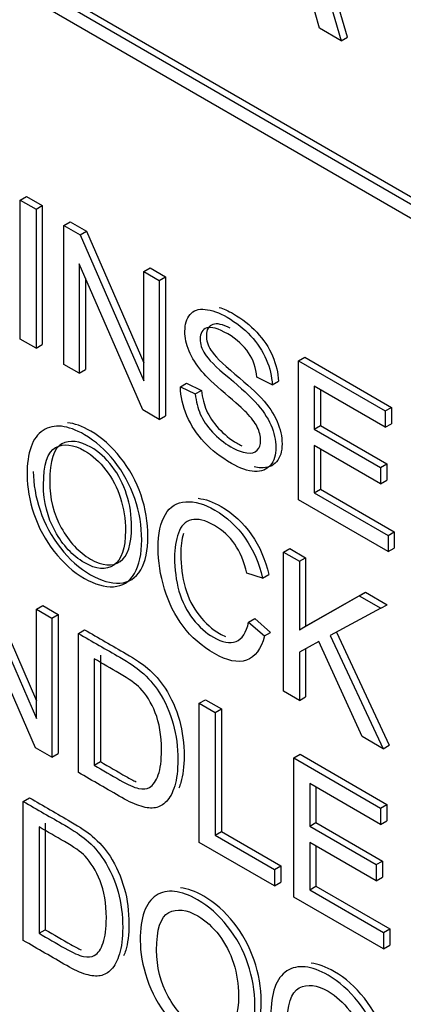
# Model space of a CAD drawing. Header units: inches. Extents: x 1 to 240, y -1 to 159.
# Tile 103 of 108: x 226.328 to 226.546, y 127.815 to 128.374. Entities that reach past the tile are written whole.
import ezdxf

# ---------------------------------------------------------------- set-up
doc = ezdxf.new("R2010")
doc.units = ezdxf.units.IN
doc.header["$MEASUREMENT"] = 0
doc.layers.add('Default', color=7, linetype='Continuous')
doc.layers.add('LAB20180', color=7, linetype='Continuous')

# ---------------------------------------------------------------- blocks, each defined once
blk = doc.blocks.new('SE1')
at = {"layer": 'LAB20180', "color": 7, "linetype": 'Continuous'}
for p, q in [((225.56847, 128.83648), (226.89429, 128.07101)), ((225.572, 128.83852), (226.89783, 128.07305)), ((226.89429, 128.06285), (225.56847, 128.82831)), ((226.51424, 128.36428), (226.48089, 128.47842)), ((226.47735, 128.47638), (226.5107, 128.36223)), ((226.49829, 128.3694), (226.48889, 128.40355)), ((226.5107, 128.36223), (226.49829, 128.3694)), ((226.5107, 128.36223), (226.51424, 128.36428)), ((226.32816, 128.2718), (226.33169, 128.27384)), ((226.32816, 128.19283), (226.32816, 128.2718)), ((226.32816, 128.2718), (226.33717, 128.2666)), ((226.33169, 128.27384), (226.34071, 128.26864)), ((226.33717, 128.2666), (226.34071, 128.26864)), ((226.33717, 128.2666), (226.33717, 128.18763)), ((226.34071, 128.26864), (226.34071, 128.18967)), ((226.35306, 128.25742), (226.3566, 128.25946)), ((226.3566, 128.25946), (226.36589, 128.2541)), ((226.35306, 128.17845), (226.35306, 128.25742)), ((226.35306, 128.25742), (226.36235, 128.25206)), ((226.36235, 128.25206), (226.36589, 128.2541)), ((226.36589, 128.2541), (226.3985, 128.17925)), ((226.36235, 128.25206), (226.3985, 128.16909)), ((226.39791, 128.15256), (226.36171, 128.23555)), ((226.36171, 128.23555), (226.36171, 128.17346)), ((226.3985, 128.23119), (226.40204, 128.23323)), ((226.3985, 128.16909), (226.3985, 128.23119)), ((226.3985, 128.23119), (226.4072, 128.22617)), ((226.40204, 128.23323), (226.41074, 128.22821)), ((226.36525, 128.22744), (226.36525, 128.1755)), ((226.4072, 128.22617), (226.41074, 128.22821)), ((226.4072, 128.22617), (226.4072, 128.1472)), ((226.41074, 128.22821), (226.41074, 128.14924)), ((226.33717, 128.18763), (226.32816, 128.19283)), ((226.33717, 128.18763), (226.34071, 128.18967)), ((226.48638, 128.18045), (226.48991, 128.18249)), ((226.48638, 128.10148), (226.48638, 128.18045)), ((226.48638, 128.18045), (226.53569, 128.15198)), ((226.48991, 128.18249), (226.53923, 128.15402)), ((226.36171, 128.17346), (226.35306, 128.17845)), ((226.36171, 128.17346), (226.36525, 128.1755)), ((226.47144, 128.16683), (226.46275, 128.17112)), ((226.41922, 128.16565), (226.42276, 128.16769)), ((226.41922, 128.16565), (226.42773, 128.16163)), ((226.42276, 128.16769), (226.43127, 128.16367)), ((226.42773, 128.16163), (226.43127, 128.16367)), ((226.47144, 128.16683), (226.47498, 128.16888)), ((226.53569, 128.14273), (226.49535, 128.16602)), ((226.49535, 128.16602), (226.49535, 128.14173)), ((226.49888, 128.16398), (226.49888, 128.14377)), ((226.4072, 128.1472), (226.39791, 128.15256)), ((226.53569, 128.15198), (226.53923, 128.15402)), ((226.53923, 128.15402), (226.53923, 128.14477)), ((226.4072, 128.1472), (226.41074, 128.14924)), ((226.53569, 128.15198), (226.53569, 128.14273)), ((226.49535, 128.14173), (226.49888, 128.14377)), ((226.49535, 128.14173), (226.53309, 128.11994)), ((226.49888, 128.14377), (226.53663, 128.12198)), ((226.53569, 128.14273), (226.53923, 128.14477)), ((226.53309, 128.11063), (226.49535, 128.13242)), ((226.49535, 128.13242), (226.49535, 128.10556)), ((226.49888, 128.13038), (226.49888, 128.1076)), ((226.53309, 128.11994), (226.53663, 128.12198)), ((226.53309, 128.11994), (226.53309, 128.11063)), ((226.53663, 128.12198), (226.53663, 128.11267)), ((226.49535, 128.10556), (226.49888, 128.1076)), ((226.49888, 128.1076), (226.54082, 128.08339)), ((226.53309, 128.11063), (226.53663, 128.11267)), ((226.49535, 128.10556), (226.53728, 128.08135)), ((226.53728, 128.07209), (226.48638, 128.10148)), ((226.53728, 128.08135), (226.54082, 128.08339)), ((226.53728, 128.08135), (226.53728, 128.07209)), ((226.54082, 128.08339), (226.54082, 128.07413)), ((226.47791, 128.07183), (226.48145, 128.07387)), ((226.48145, 128.07387), (226.49046, 128.06867)), ((226.53728, 128.07209), (226.54082, 128.07413)), ((226.47791, 127.99281), (226.47791, 128.07183)), ((226.47791, 128.07183), (226.48693, 128.06663)), ((226.48693, 128.06663), (226.49046, 128.06867)), ((226.49046, 128.06867), (226.49046, 128.02976)), ((226.48693, 128.06663), (226.48693, 128.02772)), ((226.30129, 128.0603), (226.33749, 127.97725)), ((226.30483, 128.06234), (226.33749, 127.9874)), ((226.46589, 128.05711), (226.45706, 128.05979)), ((226.46589, 128.05711), (226.46943, 128.05915)), ((226.48693, 128.02772), (226.52089, 128.04702)), ((226.49046, 128.02976), (226.52443, 128.04906)), ((226.52089, 128.04702), (226.52443, 128.04906)), ((226.52089, 128.04702), (226.53319, 128.03992)), ((226.52443, 128.04906), (226.53672, 128.04196)), ((226.33685, 127.96074), (226.3007, 128.04376)), ((226.33749, 128.0394), (226.34103, 128.04144)), ((226.34103, 128.04144), (226.34968, 128.03644)), ((226.53319, 128.03992), (226.53672, 128.04196)), ((226.33749, 127.97725), (226.33749, 128.0394)), ((226.33749, 128.0394), (226.34614, 128.0344)), ((226.34614, 128.0344), (226.34968, 128.03644)), ((226.34968, 128.03644), (226.34968, 127.95742)), ((226.53319, 128.03992), (226.50446, 128.02449)), ((226.34614, 128.0344), (226.34614, 127.95538)), ((226.45801, 128.03201), (226.46155, 128.03405)), ((226.45801, 128.03201), (226.46698, 128.0242)), ((226.46155, 128.03405), (226.47052, 128.02624)), ((226.48693, 128.02772), (226.49046, 128.02976)), ((226.36126, 128.02567), (226.36479, 128.02772)), ((226.36126, 127.94665), (226.36126, 128.02567)), ((226.46698, 128.0242), (226.47052, 128.02624)), ((226.50446, 128.02449), (226.53446, 127.96016)), ((226.50804, 128.02642), (226.538, 127.9622)), ((226.49804, 128.02104), (226.48693, 128.01505)), ((226.52249, 127.96708), (226.49804, 128.02104)), ((226.37376, 128.01328), (226.37376, 127.95282)), ((226.48693, 128.01505), (226.48693, 127.98761)), ((226.49046, 128.01696), (226.49046, 127.98965)), ((226.37023, 128.01124), (226.37023, 127.95078)), ((226.48693, 127.98761), (226.47791, 127.99281)), ((226.43001, 127.98598), (226.43355, 127.98802)), ((226.43001, 127.90696), (226.43001, 127.98598)), ((226.43001, 127.98598), (226.43898, 127.9808)), ((226.43355, 127.98802), (226.44252, 127.98284)), ((226.48693, 127.98761), (226.49046, 127.98965)), ((226.43898, 127.9808), (226.44252, 127.98284)), ((226.43898, 127.9808), (226.43898, 127.91109)), ((226.44252, 127.98284), (226.44252, 127.91313)), ((226.53446, 127.96016), (226.52249, 127.96708)), ((226.53446, 127.96016), (226.538, 127.9622)), ((226.34614, 127.95538), (226.33685, 127.96074)), ((226.34614, 127.95538), (226.34968, 127.95742)), ((226.48378, 127.95493), (226.48732, 127.95698)), ((226.48732, 127.95698), (226.53663, 127.92851)), ((226.37023, 127.95078), (226.37376, 127.95282)), ((226.48378, 127.87591), (226.48378, 127.95493)), ((226.48378, 127.95493), (226.53309, 127.92646)), ((226.53309, 127.91721), (226.4928, 127.94048)), ((226.4928, 127.94048), (226.4928, 127.91613)), ((226.49633, 127.93843), (226.49633, 127.91817)), ((226.32993, 127.93025), (226.33347, 127.93229)), ((226.32993, 127.85123), (226.32993, 127.93025)), ((226.53309, 127.92646), (226.53663, 127.92851)), ((226.53663, 127.92851), (226.53663, 127.91925)), ((226.53309, 127.92646), (226.53309, 127.91721)), ((226.34244, 127.91781), (226.34244, 127.85735)), ((226.4928, 127.91613), (226.49633, 127.91817)), ((226.49633, 127.91817), (226.53408, 127.89638)), ((226.53309, 127.91721), (226.53663, 127.91925)), ((226.3389, 127.91577), (226.3389, 127.85531)), ((226.43898, 127.91109), (226.44252, 127.91313)), ((226.44252, 127.91313), (226.47626, 127.89365)), ((226.4928, 127.91613), (226.53054, 127.89434)), ((226.47272, 127.8823), (226.43001, 127.90696)), ((226.43898, 127.91109), (226.47272, 127.89161)), ((226.53054, 127.88509), (226.4928, 127.90688)), ((226.4928, 127.90688), (226.4928, 127.88001)), ((226.49633, 127.90484), (226.49633, 127.88206)), ((226.53054, 127.89434), (226.53408, 127.89638)), ((226.53408, 127.89638), (226.53408, 127.88713)), ((226.47272, 127.89161), (226.47626, 127.89365)), ((226.47272, 127.89161), (226.47272, 127.8823)), ((226.47626, 127.89365), (226.47626, 127.88434)), ((226.53054, 127.89434), (226.53054, 127.88509)), ((226.47272, 127.8823), (226.47626, 127.88434)), ((226.53054, 127.88509), (226.53408, 127.88713)), ((226.4928, 127.88001), (226.49633, 127.88206)), ((226.4928, 127.88001), (226.53473, 127.8558)), ((226.49633, 127.88206), (226.53827, 127.85784)), ((226.53473, 127.8465), (226.48378, 127.87591)), ((226.3389, 127.85531), (226.34244, 127.85735)), ((226.53473, 127.8558), (226.53827, 127.85784)), ((226.53473, 127.8558), (226.53473, 127.8465)), ((226.53827, 127.85784), (226.53827, 127.84854)), ((226.53473, 127.8465), (226.53827, 127.84854))]:
    blk.add_line(p, q, dxfattribs=at)
for points, knots in [([(226.42773, 128.16163), (226.42814, 128.1574), (226.4291, 128.15358), (226.43056, 128.15022), (226.43204, 128.14681), (226.43434, 128.14341), (226.44053, 128.13668), (226.44403, 128.13387), (226.45132, 128.12966), (226.45437, 128.12848), (226.45965, 128.12785), (226.46161, 128.12835), (226.46293, 128.12969), (226.46421, 128.13099), (226.46484, 128.1329), (226.46484, 128.13779), (226.46421, 128.14031), (226.46166, 128.14546), (226.45961, 128.14817), (226.45674, 128.15109), (226.45491, 128.15295), (226.45086, 128.15658), (226.44463, 128.16192), (226.43835, 128.16729), (226.43397, 128.17149), (226.43147, 128.17446), (226.42819, 128.17835), (226.42578, 128.18216), (226.42259, 128.18989), (226.42182, 128.19359), (226.42182, 128.20122), (226.42277, 128.2044), (226.42669, 128.20908), (226.42951, 128.21008), (226.43329, 128.20968), (226.43705, 128.20929), (226.44121, 128.20784), (226.45086, 128.20227), (226.45533, 128.19875), (226.45915, 128.19465), (226.46301, 128.1905), (226.46603, 128.18605), (226.46808, 128.18119), (226.47014, 128.17629), (226.47126, 128.17157), (226.47144, 128.16683)], [0, 0, 0, 0, 0.049737, 0.049737, 0.049737, 0.102953, 0.102953, 0.156169, 0.156169, 0.203125, 0.203125, 0.250081, 0.250081, 0.250081, 0.285882, 0.285882, 0.322462, 0.322462, 0.359041, 0.359041, 0.359041, 0.428406, 0.428406, 0.428406, 0.504956, 0.504956, 0.504956, 0.558461, 0.558461, 0.611967, 0.611967, 0.669295, 0.669295, 0.726622, 0.726622, 0.726622, 0.796276, 0.796276, 0.872827, 0.872827, 0.872827, 0.93708, 0.93708, 0.93708, 1, 1, 1, 1]), ([(226.44123, 128.21083), (226.44377, 128.21008), (226.44647, 128.20889), (226.4544, 128.20431), (226.45886, 128.20079), (226.46269, 128.19669), (226.46655, 128.19255), (226.46956, 128.18809), (226.47161, 128.18323), (226.47367, 128.17833), (226.4748, 128.17361), (226.47498, 128.16888)], [0.7527449, 0.7527449, 0.7527449, 0.7527449, 0.7962764, 0.7962764, 0.8728269, 0.8728269, 0.8728269, 0.9370802, 0.9370802, 0.9370802, 1, 1, 1, 1]), ([(226.46275, 128.17112), (226.46229, 128.17632), (226.4607, 128.18098), (226.45533, 128.18913), (226.45137, 128.19267), (226.44613, 128.19575), (226.44071, 128.19893), (226.4367, 128.19998), (226.4342, 128.19912), (226.43172, 128.19826), (226.43047, 128.19617), (226.43047, 128.19007), (226.43133, 128.18726), (226.43311, 128.18439), (226.43486, 128.18157), (226.43939, 128.17703), (226.44672, 128.17091), (226.45406, 128.16478), (226.45911, 128.16013), (226.46184, 128.15713), (226.46585, 128.15273), (226.46876, 128.14835), (226.47067, 128.14404), (226.4726, 128.13968), (226.47349, 128.13542), (226.47349, 128.12696), (226.47249, 128.12359), (226.4704, 128.12112), (226.46828, 128.11862), (226.46534, 128.11747), (226.46143, 128.11762), (226.45757, 128.11778), (226.45319, 128.11933), (226.44212, 128.12572), (226.43698, 128.12969), (226.43279, 128.13421), (226.42862, 128.13871), (226.42532, 128.14373), (226.42295, 128.1493), (226.42061, 128.15482), (226.41936, 128.16026), (226.41922, 128.16565)], [0, 0, 0, 0, 0.065172, 0.065172, 0.130344, 0.130344, 0.130344, 0.19945, 0.19945, 0.19945, 0.244407, 0.244407, 0.283562, 0.283562, 0.283562, 0.363795, 0.363795, 0.363795, 0.450609, 0.450609, 0.450609, 0.513215, 0.513215, 0.513215, 0.571162, 0.571162, 0.629832, 0.629832, 0.629832, 0.695162, 0.695162, 0.695162, 0.766368, 0.766368, 0.856873, 0.856873, 0.856873, 0.928294, 0.928294, 0.928294, 1, 1, 1, 1]), ([(226.44759, 128.19894), (226.44322, 128.20122), (226.43991, 128.20191), (226.43774, 128.20116), (226.43526, 128.2003), (226.434, 128.19821), (226.434, 128.19211), (226.43487, 128.1893), (226.43664, 128.18644), (226.43839, 128.18361), (226.44293, 128.17907), (226.45026, 128.17295), (226.4576, 128.16682), (226.46264, 128.16217), (226.46537, 128.15918), (226.46939, 128.15477), (226.47229, 128.15039), (226.47421, 128.14608), (226.47614, 128.14172), (226.47703, 128.13746), (226.47703, 128.129), (226.47603, 128.12563), (226.47393, 128.12316), (226.47182, 128.12067), (226.46888, 128.11951), (226.46496, 128.11966), (226.46375, 128.11971), (226.46249, 128.1199), (226.46117, 128.12022)], [0.139467, 0.139467, 0.139467, 0.139467, 0.1994501, 0.1994501, 0.1994501, 0.2444066, 0.2444066, 0.2835622, 0.2835622, 0.2835622, 0.3637955, 0.3637955, 0.3637955, 0.4506088, 0.4506088, 0.4506088, 0.5132155, 0.5132155, 0.5132155, 0.5711616, 0.5711616, 0.6298322, 0.6298322, 0.6298322, 0.6951621, 0.6951621, 0.6951621, 0.7175263, 0.7175263, 0.7175263, 0.7175263]), ([(226.43127, 128.16367), (226.43168, 128.15944), (226.43264, 128.15563), (226.43409, 128.15226), (226.43557, 128.14885), (226.43787, 128.14545), (226.44406, 128.13872), (226.44757, 128.13591), (226.45236, 128.13314), (226.45326, 128.13267), (226.45413, 128.13225)], [0, 0, 0, 0, 0.0497368, 0.0497368, 0.0497368, 0.1029531, 0.1029531, 0.1561695, 0.1561695, 0.1688707, 0.1688707, 0.1688707, 0.1688707]), ([(226.33207, 128.1155), (226.33207, 128.12854), (226.33512, 128.13703), (226.34118, 128.14094), (226.34726, 128.14487), (226.35511, 128.14405), (226.37105, 128.13484), (226.37669, 128.12985), (226.38175, 128.12341), (226.38678, 128.11699), (226.39067, 128.10995), (226.39331, 128.10222), (226.39597, 128.09444), (226.39727, 128.08663), (226.39727, 128.07075), (226.39591, 128.06439), (226.39313, 128.05969), (226.39034, 128.05497), (226.38639, 128.05249), (226.38125, 128.0522), (226.37614, 128.05191), (226.37059, 128.05351), (226.3583, 128.06061), (226.35256, 128.06566), (226.34746, 128.07223), (226.34242, 128.07873), (226.33858, 128.08582), (226.33339, 128.10122), (226.33207, 128.10856), (226.33207, 128.1155)], [0, 0, 0, 0, 0.133273, 0.133273, 0.133273, 0.256145, 0.256145, 0.337088, 0.337088, 0.337088, 0.417209, 0.417209, 0.417209, 0.504865, 0.504865, 0.59369, 0.59369, 0.59369, 0.674486, 0.674486, 0.674486, 0.7532, 0.7532, 0.837969, 0.837969, 0.837969, 0.918984, 0.918984, 1, 1, 1, 1]), ([(226.33561, 128.11754), (226.33561, 128.1106), (226.33693, 128.10326), (226.34212, 128.08786), (226.34595, 128.08077), (226.351, 128.07427), (226.3561, 128.0677), (226.36183, 128.06265), (226.37413, 128.05555), (226.37967, 128.05395), (226.38478, 128.05424), (226.38993, 128.05453), (226.39388, 128.05701), (226.39667, 128.06173), (226.39944, 128.06643), (226.40081, 128.0728), (226.40081, 128.08867), (226.39951, 128.09648), (226.39685, 128.10426), (226.39421, 128.11199), (226.39032, 128.11904), (226.38528, 128.12545), (226.38023, 128.13189), (226.37458, 128.13689), (226.36338, 128.14335), (226.35895, 128.14495), (226.35498, 128.14533)], [0, 0, 0, 0, 0.0810157, 0.0810157, 0.1620313, 0.1620313, 0.1620313, 0.2468, 0.2468, 0.3255138, 0.3255138, 0.3255138, 0.4063099, 0.4063099, 0.4063099, 0.4951349, 0.4951349, 0.582791, 0.582791, 0.582791, 0.6629116, 0.6629116, 0.6629116, 0.7438553, 0.7438553, 0.8062086, 0.8062086, 0.8062086, 0.8062086]), ([(226.34494, 128.11194), (226.34494, 128.12377), (226.34729, 128.13085), (226.35186, 128.13328), (226.35646, 128.13573), (226.36193, 128.1351), (226.37281, 128.12882), (226.37687, 128.12517), (226.38046, 128.12046), (226.3841, 128.11567), (226.38683, 128.11041), (226.39056, 128.09869), (226.39152, 128.09256), (226.39152, 128.076), (226.38931, 128.06947), (226.38492, 128.06646), (226.38055, 128.06346), (226.37495, 128.06396), (226.36152, 128.07172), (226.35598, 128.07767), (226.35154, 128.08568), (226.34713, 128.09364), (226.34494, 128.10242), (226.34494, 128.11194)], [0, 0, 0, 0, 0.145194, 0.145194, 0.145194, 0.256707, 0.256707, 0.335563, 0.335563, 0.335563, 0.420797, 0.420797, 0.506031, 0.506031, 0.640868, 0.640868, 0.640868, 0.756955, 0.756955, 0.870704, 0.870704, 0.870704, 1, 1, 1, 1]), ([(226.34141, 128.1099), (226.34141, 128.10038), (226.34359, 128.0916), (226.34801, 128.08364), (226.35245, 128.07563), (226.35798, 128.06968), (226.37141, 128.06192), (226.37701, 128.06142), (226.38138, 128.06442), (226.38577, 128.06743), (226.38799, 128.07396), (226.38799, 128.09052), (226.38703, 128.09665), (226.3833, 128.10837), (226.38056, 128.11363), (226.37692, 128.11841), (226.37333, 128.12313), (226.36927, 128.12677), (226.35839, 128.13306), (226.35293, 128.13369), (226.34833, 128.13124), (226.34375, 128.12881), (226.34141, 128.12173), (226.34141, 128.1099)], [0, 0, 0, 0, 0.129296, 0.129296, 0.129296, 0.243045, 0.243045, 0.359132, 0.359132, 0.359132, 0.493969, 0.493969, 0.579203, 0.579203, 0.664437, 0.664437, 0.664437, 0.743293, 0.743293, 0.854806, 0.854806, 0.854806, 1, 1, 1, 1]), ([(226.42936, 128.10239), (226.43341, 128.10194), (226.43775, 128.10042), (226.44925, 128.09377), (226.45499, 128.08841), (226.45968, 128.08171), (226.46434, 128.07505), (226.4676, 128.06746), (226.46943, 128.05915)], [0.729662, 0.729662, 0.729662, 0.729662, 0.7998995, 0.7998995, 0.9025243, 0.9025243, 0.9025243, 1, 1, 1, 1]), ([(226.46698, 128.0242), (226.46512, 128.01671), (226.4617, 128.01216), (226.45187, 128.00879), (226.44581, 128.01008), (226.43138, 128.01842), (226.42537, 128.02357), (226.42077, 128.02969), (226.41614, 128.03586), (226.41262, 128.04286), (226.4102, 128.05083), (226.4078, 128.05877), (226.40661, 128.06652), (226.40661, 128.0823), (226.40797, 128.08866), (226.41071, 128.09323), (226.41342, 128.09777), (226.41726, 128.10022), (226.42232, 128.10046), (226.42733, 128.1007), (226.43283, 128.09917), (226.44572, 128.09173), (226.45146, 128.08637), (226.45615, 128.07967), (226.46081, 128.07301), (226.46407, 128.06542), (226.46589, 128.05711)], [0, 0, 0, 0, 0.104515, 0.104515, 0.20903, 0.20903, 0.316895, 0.316895, 0.316895, 0.409439, 0.409439, 0.409439, 0.508798, 0.508798, 0.616436, 0.616436, 0.616436, 0.708906, 0.708906, 0.708906, 0.7999, 0.7999, 0.902524, 0.902524, 0.902524, 1, 1, 1, 1]), ([(226.45706, 128.05979), (226.45546, 128.06644), (226.45314, 128.07199), (226.45014, 128.07635), (226.44712, 128.08073), (226.44331, 128.08419), (226.43871, 128.0869), (226.43347, 128.08998), (226.42905, 128.091), (226.4255, 128.0901), (226.422, 128.08922), (226.41949, 128.08679), (226.41808, 128.08266), (226.41668, 128.07858), (226.41594, 128.07396), (226.41594, 128.06203), (226.41676, 128.05567), (226.41845, 128.0497), (226.42014, 128.04371), (226.42282, 128.03845), (226.42637, 128.03393), (226.42997, 128.02934), (226.43384, 128.02588), (226.44308, 128.02055), (226.44736, 128.01976), (226.45437, 128.02244), (226.45678, 128.02609), (226.45801, 128.03201)], [0, 0, 0, 0, 0.097095, 0.097095, 0.097095, 0.18707, 0.18707, 0.18707, 0.290732, 0.290732, 0.290732, 0.385579, 0.385579, 0.385579, 0.478972, 0.478972, 0.599722, 0.599722, 0.599722, 0.694305, 0.694305, 0.694305, 0.782617, 0.782617, 0.891308, 0.891308, 1, 1, 1, 1]), ([(226.42094, 128.08249), (226.41998, 128.07897), (226.41948, 128.07508), (226.41948, 128.06407), (226.4203, 128.05771), (226.42198, 128.05174), (226.42367, 128.04575), (226.42635, 128.04049), (226.4299, 128.03597), (226.43351, 128.03138), (226.43737, 128.02792), (226.4427, 128.02485), (226.44384, 128.02428), (226.44494, 128.02382)], [0.4020686, 0.4020686, 0.4020686, 0.4020686, 0.4789721, 0.4789721, 0.5997223, 0.5997223, 0.5997223, 0.6943047, 0.6943047, 0.6943047, 0.7826167, 0.7826167, 0.8079207, 0.8079207, 0.8079207, 0.8079207]), ([(226.36126, 128.02567), (226.3691, 128.02114), (226.37695, 128.01661), (226.3848, 128.01208), (226.39013, 128.00901), (226.39418, 128.0063), (226.397, 128.00388), (226.40091, 128.00053), (226.40424, 127.99676), (226.40702, 127.99247), (226.41064, 127.98689), (226.4133, 127.9808), (226.41512, 127.97428), (226.41695, 127.96773), (226.41781, 127.96095), (226.41781, 127.94792), (226.41717, 127.94297), (226.41599, 127.93903), (226.4148, 127.93507), (226.41321, 127.93217), (226.40939, 127.92828), (226.40734, 127.9271), (226.40506, 127.92667), (226.40281, 127.92626), (226.4001, 127.92649), (226.39691, 127.92744), (226.39371, 127.92839), (226.39008, 127.93001), (226.38594, 127.93241), (226.37771, 127.93715), (226.36948, 127.9419), (226.36126, 127.94665)], [0, 0, 0, 0, 0.150369, 0.150369, 0.150369, 0.228741, 0.228741, 0.228741, 0.300535, 0.300535, 0.300535, 0.392465, 0.392465, 0.392465, 0.497213, 0.497213, 0.587785, 0.587785, 0.587785, 0.651375, 0.651375, 0.714965, 0.714965, 0.714965, 0.771693, 0.771693, 0.771693, 0.842372, 0.842372, 0.842372, 1, 1, 1, 1]), ([(226.36479, 128.02772), (226.37264, 128.02319), (226.38049, 128.01865), (226.38833, 128.01412), (226.39366, 128.01105), (226.39771, 128.00834), (226.40054, 128.00592), (226.40444, 128.00258), (226.40778, 127.9988), (226.41055, 127.99451), (226.41417, 127.98893), (226.41684, 127.98284), (226.41866, 127.97632), (226.42049, 127.96977), (226.42134, 127.963), (226.42134, 127.94996), (226.42071, 127.94501), (226.41952, 127.94107), (226.41917, 127.9399), (226.41878, 127.93882), (226.41837, 127.93783)], [0, 0, 0, 0, 0.1503688, 0.1503688, 0.1503688, 0.2287407, 0.2287407, 0.2287407, 0.3005351, 0.3005351, 0.3005351, 0.3924645, 0.3924645, 0.3924645, 0.497213, 0.497213, 0.587785, 0.587785, 0.587785, 0.6065956, 0.6065956, 0.6065956, 0.6065956]), ([(226.37023, 127.95078), (226.37511, 127.94796), (226.38, 127.94514), (226.38489, 127.94232), (226.3894, 127.93971), (226.39295, 127.93814), (226.3955, 127.93761), (226.39809, 127.93708), (226.40014, 127.93724), (226.40164, 127.93816), (226.40375, 127.93945), (226.40547, 127.94179), (226.4067, 127.94529), (226.40791, 127.94873), (226.40847, 127.95351), (226.40847, 127.96776), (226.40729, 127.97481), (226.40497, 127.98062), (226.40265, 127.98641), (226.39973, 127.99105), (226.39636, 127.99452), (226.39396, 127.997), (226.39003, 127.99975), (226.38462, 128.00294), (226.37982, 128.00575), (226.37502, 128.00847), (226.37023, 128.01124)], [0, 0, 0, 0, 0.131808, 0.131808, 0.131808, 0.228178, 0.228178, 0.228178, 0.292644, 0.292644, 0.292644, 0.383825, 0.383825, 0.383825, 0.499074, 0.499074, 0.657793, 0.657793, 0.657793, 0.76379, 0.76379, 0.76379, 0.870647, 0.870647, 0.870647, 1, 1, 1, 1]), ([(226.37376, 127.95282), (226.37865, 127.95), (226.38354, 127.94718), (226.38842, 127.94436), (226.39052, 127.94314), (226.39242, 127.94216), (226.3941, 127.94139)], [0, 0, 0, 0, 0.1318084, 0.1318084, 0.1318084, 0.176692, 0.176692, 0.176692, 0.176692]), ([(226.32993, 127.93025), (226.33778, 127.92572), (226.34563, 127.92119), (226.35347, 127.91666), (226.3588, 127.91359), (226.36285, 127.91083), (226.36563, 127.90849), (226.36959, 127.90515), (226.37291, 127.90134), (226.37569, 127.89705), (226.37933, 127.89143), (226.38198, 127.88538), (226.3838, 127.87886), (226.38563, 127.87231), (226.38644, 127.86556), (226.38644, 127.85252), (226.38585, 127.84755), (226.38462, 127.84363), (226.38339, 127.83973), (226.38188, 127.83675), (226.37806, 127.83286), (226.37601, 127.83167), (226.37373, 127.83125), (226.37147, 127.83083), (226.36877, 127.83102), (226.3624, 127.83291), (226.35871, 127.83462), (226.35461, 127.83698), (226.34638, 127.84173), (226.33816, 127.84648), (226.32993, 127.85123)], [0, 0, 0, 0, 0.150382, 0.150382, 0.150382, 0.228456, 0.228456, 0.228456, 0.300557, 0.300557, 0.300557, 0.3925, 0.3925, 0.3925, 0.497244, 0.497244, 0.587812, 0.587812, 0.587812, 0.651334, 0.651334, 0.714857, 0.714857, 0.714857, 0.778611, 0.778611, 0.842366, 0.842366, 0.842366, 1, 1, 1, 1]), ([(226.33347, 127.93229), (226.34131, 127.92776), (226.34916, 127.92323), (226.35701, 127.9187), (226.36233, 127.91563), (226.36639, 127.91287), (226.36916, 127.91053), (226.37313, 127.90719), (226.37645, 127.90338), (226.37923, 127.89909), (226.38287, 127.89348), (226.38551, 127.88742), (226.38733, 127.8809), (226.38916, 127.87435), (226.38997, 127.8676), (226.38997, 127.85456), (226.38938, 127.84959), (226.38815, 127.84568), (226.38779, 127.84452), (226.3874, 127.84345), (226.38699, 127.84246)], [0, 0, 0, 0, 0.1503823, 0.1503823, 0.1503823, 0.2284561, 0.2284561, 0.2284561, 0.3005569, 0.3005569, 0.3005569, 0.3924996, 0.3924996, 0.3924996, 0.4972437, 0.4972437, 0.5878119, 0.5878119, 0.5878119, 0.6065533, 0.6065533, 0.6065533, 0.6065533]), ([(226.3389, 127.85531), (226.34377, 127.85249), (226.34865, 127.84968), (226.35352, 127.84687), (226.35807, 127.84424), (226.36158, 127.84269), (226.36417, 127.84219), (226.36671, 127.8417), (226.36877, 127.84185), (226.37246, 127.84398), (226.37414, 127.84637), (226.37533, 127.84989), (226.3765, 127.85339), (226.37715, 127.85809), (226.37715, 127.87234), (226.37596, 127.87939), (226.3736, 127.88517), (226.37122, 127.89097), (226.36841, 127.89558), (226.36504, 127.8991), (226.36265, 127.9016), (226.35871, 127.90433), (226.35329, 127.90746), (226.34849, 127.91023), (226.3437, 127.913), (226.3389, 127.91577)], [0, 0, 0, 0, 0.131461, 0.131461, 0.131461, 0.228365, 0.228365, 0.228365, 0.293651, 0.293651, 0.383901, 0.383901, 0.383901, 0.499118, 0.499118, 0.657794, 0.657794, 0.657794, 0.763674, 0.763674, 0.763674, 0.870555, 0.870555, 0.870555, 1, 1, 1, 1]), ([(226.39641, 127.85128), (226.39641, 127.86438), (226.39946, 127.87287), (226.40551, 127.87678), (226.41159, 127.88071), (226.41945, 127.87983), (226.42905, 127.87434), (226.43538, 127.87072), (226.44103, 127.86564), (226.45114, 127.85286), (226.45501, 127.84574), (226.46029, 127.83028), (226.46161, 127.82247), (226.46161, 127.80654), (226.46024, 127.80018), (226.45742, 127.7955), (226.45461, 127.79084), (226.45068, 127.7883), (226.44558, 127.78804), (226.44046, 127.78777), (226.43493, 127.7893), (226.42259, 127.79642), (226.41685, 127.80152), (226.4118, 127.80801), (226.40672, 127.81453), (226.40292, 127.82166), (226.39773, 127.83706), (226.39641, 127.8444), (226.39641, 127.85128)], [0, 0, 0, 0, 0.13347, 0.13347, 0.13347, 0.254654, 0.254654, 0.254654, 0.339082, 0.339082, 0.42351, 0.42351, 0.507937, 0.507937, 0.594054, 0.594054, 0.594054, 0.674521, 0.674521, 0.674521, 0.752952, 0.752952, 0.83802, 0.83802, 0.83802, 0.91901, 0.91901, 1, 1, 1, 1]), ([(226.44576, 127.79016), (226.4469, 127.79005), (226.44802, 127.79002), (226.44912, 127.79008), (226.45422, 127.79034), (226.45814, 127.79288), (226.46096, 127.79754), (226.46378, 127.80222), (226.46515, 127.80858), (226.46515, 127.82451), (226.46383, 127.83232), (226.45854, 127.84778), (226.45467, 127.8549), (226.44457, 127.86768), (226.43892, 127.87276), (226.43259, 127.87638), (226.42772, 127.87917), (226.42329, 127.88077), (226.41932, 127.88115)], [0.3086258, 0.3086258, 0.3086258, 0.3086258, 0.325479, 0.325479, 0.325479, 0.405946, 0.405946, 0.405946, 0.4920625, 0.4920625, 0.5764905, 0.5764905, 0.6609185, 0.6609185, 0.7453464, 0.7453464, 0.7453464, 0.8068386, 0.8068386, 0.8068386, 0.8068386]), ([(226.40574, 127.84568), (226.40574, 127.83617), (226.40793, 127.82744), (226.41676, 127.81141), (226.42232, 127.80546), (226.42896, 127.80168), (226.43575, 127.79782), (226.44135, 127.79726), (226.44572, 127.80026), (226.45011, 127.80327), (226.45232, 127.80975), (226.45232, 127.82631), (226.45137, 127.83249), (226.44763, 127.84421), (226.4449, 127.84947), (226.44126, 127.8542), (226.43765, 127.85889), (226.43361, 127.86256), (226.4291, 127.86522), (226.42273, 127.86897), (226.41722, 127.8695), (226.41262, 127.86711), (226.408, 127.86471), (226.40574, 127.85757), (226.40574, 127.84568)], [0, 0, 0, 0, 0.121796, 0.121796, 0.243592, 0.243592, 0.243592, 0.358943, 0.358943, 0.358943, 0.494678, 0.494678, 0.579337, 0.579337, 0.663996, 0.663996, 0.663996, 0.742646, 0.742646, 0.742646, 0.854601, 0.854601, 0.854601, 1, 1, 1, 1]), ([(226.34244, 127.85735), (226.34731, 127.85453), (226.35218, 127.85172), (226.35705, 127.84891), (226.35924, 127.84765), (226.36119, 127.84663), (226.36291, 127.84586)], [0, 0, 0, 0, 0.1314613, 0.1314613, 0.1314613, 0.178015, 0.178015, 0.178015, 0.178015]), ([(226.47063, 127.80844), (226.47063, 127.82153), (226.47368, 127.83002), (226.47973, 127.83393), (226.48581, 127.83786), (226.49366, 127.83698), (226.50327, 127.83149), (226.50955, 127.8279), (226.51525, 127.82279), (226.52535, 127.81001), (226.52922, 127.80289), (226.53451, 127.78743), (226.53583, 127.77962), (226.53583, 127.76369), (226.53442, 127.75736), (226.52886, 127.74795), (226.5249, 127.74545), (226.5198, 127.74519), (226.51465, 127.74492), (226.50914, 127.74645), (226.49681, 127.75357), (226.49107, 127.75867), (226.48601, 127.76517), (226.48094, 127.77168), (226.47714, 127.77881), (226.47195, 127.79421), (226.47063, 127.80155), (226.47063, 127.80844)], [0, 0, 0, 0, 0.13347, 0.13347, 0.13347, 0.254653, 0.254653, 0.254653, 0.33796, 0.33796, 0.421266, 0.421266, 0.504572, 0.504572, 0.589544, 0.589544, 0.674517, 0.674517, 0.674517, 0.75295, 0.75295, 0.838021, 0.838021, 0.838021, 0.91901, 0.91901, 1, 1, 1, 1]), ([(226.47416, 127.81048), (226.47416, 127.80359), (226.47548, 127.79625), (226.48067, 127.78085), (226.48448, 127.77373), (226.48955, 127.76721), (226.4946, 127.76071), (226.50034, 127.75561), (226.51268, 127.74849), (226.51818, 127.74696), (226.52333, 127.74723), (226.52843, 127.74749), (226.5324, 127.74999), (226.53795, 127.7594), (226.53936, 127.76573), (226.53936, 127.78166), (226.53804, 127.78947), (226.53276, 127.80493), (226.52889, 127.81205), (226.51878, 127.82483), (226.51309, 127.82994), (226.50681, 127.83353), (226.50193, 127.83632), (226.49751, 127.83792), (226.49354, 127.83831)], [0, 0, 0, 0, 0.0809897, 0.0809897, 0.1619795, 0.1619795, 0.1619795, 0.2470498, 0.2470498, 0.3254834, 0.3254834, 0.3254834, 0.4104557, 0.4104557, 0.495428, 0.495428, 0.5787342, 0.5787342, 0.6620404, 0.6620404, 0.7453466, 0.7453466, 0.7453466, 0.8068387, 0.8068387, 0.8068387, 0.8068387]), ([(226.47991, 127.80286), (226.47991, 127.79335), (226.48214, 127.78459), (226.49098, 127.76856), (226.49649, 127.76264), (226.50318, 127.75883), (226.50996, 127.75497), (226.51556, 127.75441), (226.52431, 127.76041), (226.52649, 127.76693), (226.52649, 127.78349), (226.52558, 127.78964), (226.52372, 127.7955), (226.52184, 127.80139), (226.51907, 127.80665), (226.51188, 127.81606), (226.50782, 127.81971), (226.50332, 127.82237), (226.49694, 127.82612), (226.49143, 127.82665), (226.48683, 127.82426), (226.48221, 127.82186), (226.47991, 127.81474), (226.47991, 127.80286)], [0, 0, 0, 0, 0.121846, 0.121846, 0.243693, 0.243693, 0.243693, 0.37378, 0.37378, 0.503868, 0.503868, 0.585005, 0.585005, 0.585005, 0.663786, 0.663786, 0.742568, 0.742568, 0.742568, 0.854519, 0.854519, 0.854519, 1, 1, 1, 1])]:
    blk.add_open_spline(points, degree=3, knots=knots, dxfattribs=at)

msp = doc.modelspace()

# ---------------------------------------------------------------- block references
at = {"layer": 'Default'}
msp.add_blockref('SE1', (0, 0), dxfattribs=at)

doc.saveas('drawing.dxf')
